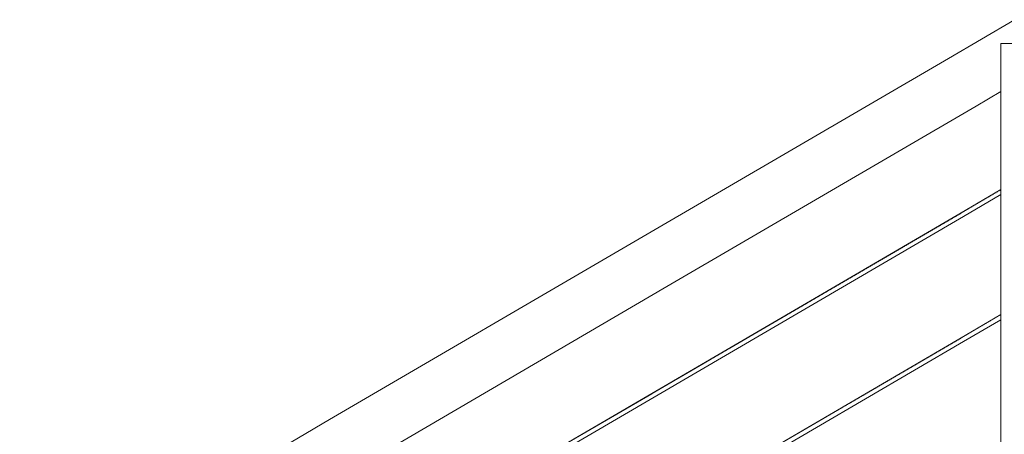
# Model space of a CAD drawing. Header units: millimetres. Extents: x -126680 to -83680, y 18016 to 39016.
# Tile 104 of 121: x -110282 to -109391, y 32348 to 32723. Entities that reach past the tile are written whole.
import ezdxf

# ---------------------------------------------------------------- set-up
doc = ezdxf.new("R2010")
doc.units = ezdxf.units.MM
doc.header["$MEASUREMENT"] = 0
doc.linetypes.add('Wipeout_Contour', pattern=[1000, 0, -1000])
doc.layers.add('Nowe_Konstrukcja - Schody', color=7, linetype='Continuous')
doc.layers.add('Nowe_Konstrukcja - Schody_Nr_pióra__101', color=250, linetype='Continuous', lineweight=13, true_color=0x333333)

msp = doc.modelspace()

# ---------------------------------------------------------------- wipeouts: each hides what was drawn before it
at = {"color": 254, "linetype": 'Wipeout_Contour', "lineweight": 0, "ltscale": 459084.487513}
msp.add_wipeout([(-110281.14, 32195.56), (-110278.29, 32190.95), (-109997.9, 32354.82), (-110000.63, 32359.5)], dxfattribs=at).dxf.layer = 'Nowe_Konstrukcja - Schody'

# ---------------------------------------------------------------- next in the draw order: wipeouts: each hides what was drawn before it
at = {"color": 254, "linetype": 'Wipeout_Contour', "lineweight": 0, "ltscale": 459064.579947}
msp.add_wipeout([(-110278.29, 32190.95), (-110274.02, 32184.06), (-109993.81, 32347.82), (-109997.9, 32354.82)], dxfattribs=at).dxf.layer = 'Nowe_Konstrukcja - Schody'

# ---------------------------------------------------------------- next in the draw order: wipeouts: each hides what was drawn before it
at = {"color": 254, "linetype": 'Wipeout_Contour', "lineweight": 0, "ltscale": 459095.261581}
msp.add_wipeout([(-110001.59, 32361.14), (-110282.14, 32197.18), (-110281.14, 32195.56), (-110000.63, 32359.5)], dxfattribs=at).dxf.layer = 'Nowe_Konstrukcja - Schody'

# ---------------------------------------------------------------- next in the draw order: wipeouts: each hides what was drawn before it
at = {"color": 254, "linetype": 'Wipeout_Contour', "lineweight": 0, "ltscale": 458194.015182}
msp.add_wipeout([(-110000.63, 32359.5), (-109997.9, 32354.82), (-109717.9, 32518.45), (-109720.63, 32523.13)], dxfattribs=at).dxf.layer = 'Nowe_Konstrukcja - Schody'

# ---------------------------------------------------------------- next in the draw order: wipeouts: each hides what was drawn before it
at = {"color": 254, "linetype": 'Wipeout_Contour', "lineweight": 0, "ltscale": 458174.304982}
msp.add_wipeout([(-109997.9, 32354.82), (-109993.81, 32347.82), (-109713.81, 32511.45), (-109717.9, 32518.45)], dxfattribs=at).dxf.layer = 'Nowe_Konstrukcja - Schody'

# ---------------------------------------------------------------- next in the draw order: wipeouts: each hides what was drawn before it
at = {"color": 254, "linetype": 'Wipeout_Contour', "lineweight": 0, "ltscale": 458148.553435}
msp.add_wipeout([(-109993.81, 32347.82), (-109988.98, 32339.56), (-109708.98, 32503.19), (-109713.81, 32511.45)], dxfattribs=at).dxf.layer = 'Nowe_Konstrukcja - Schody'

# ---------------------------------------------------------------- next in the draw order: wipeouts: each hides what was drawn before it
at = {"color": 254, "linetype": 'Wipeout_Contour', "lineweight": 0, "ltscale": 458120.681528}
msp.add_wipeout([(-109988.98, 32339.56), (-109984.15, 32331.3), (-109704.15, 32494.93), (-109708.98, 32503.19)], dxfattribs=at).dxf.layer = 'Nowe_Konstrukcja - Schody'

# ---------------------------------------------------------------- next in the draw order: wipeouts: each hides what was drawn before it
at = {"color": 254, "linetype": 'Wipeout_Contour', "lineweight": 0, "ltscale": 458094.932552}
msp.add_wipeout([(-109704.15, 32494.93), (-109984.15, 32331.3), (-109980.06, 32324.29), (-109700.06, 32487.93)], dxfattribs=at).dxf.layer = 'Nowe_Konstrukcja - Schody'

# ---------------------------------------------------------------- next in the draw order: wipeouts: each hides what was drawn before it
at = {"color": 254, "linetype": 'Wipeout_Contour', "lineweight": 0, "ltscale": 458075.22591}
msp.add_wipeout([(-109700.06, 32487.93), (-109980.06, 32324.29), (-109977.33, 32319.61), (-109697.33, 32483.25)], dxfattribs=at).dxf.layer = 'Nowe_Konstrukcja - Schody'

# ---------------------------------------------------------------- next in the draw order: wipeouts: each hides what was drawn before it
at = {"color": 254, "linetype": 'Wipeout_Contour', "lineweight": 0, "ltscale": 458064.56103}
msp.add_wipeout([(-109697.33, 32483.25), (-109977.33, 32319.61), (-109976.37, 32317.97), (-109696.37, 32481.61)], dxfattribs=at).dxf.layer = 'Nowe_Konstrukcja - Schody'

# ---------------------------------------------------------------- next in the draw order: wipeouts: each hides what was drawn before it
at = {"color": 254, "linetype": 'Wipeout_Contour', "lineweight": 0, "ltscale": 458204.68255}
msp.add_wipeout([(-109721.59, 32524.78), (-110001.59, 32361.14), (-110000.63, 32359.5), (-109720.63, 32523.13)], dxfattribs=at).dxf.layer = 'Nowe_Konstrukcja - Schody'
at = {"color": 254, "linetype": 'Wipeout_Contour', "lineweight": 0, "ltscale": 456983.57277}
msp.add_wipeout([(-109429.69, 32434.72), (-109709.69, 32271.08), (-109708.98, 32269.86), (-109428.98, 32433.49)], dxfattribs=at).dxf.layer = 'Nowe_Konstrukcja - Schody'

# ---------------------------------------------------------------- next in the draw order: linework, layer by layer
at = {"layer": 'Nowe_Konstrukcja - Schody_Nr_pióra__101', "color": 250, "linetype": 'Continuous', "lineweight": 13, "true_color": 0x333333}
msp.add_line((-110282.14, 32197.18), (-110001.59, 32361.14), dxfattribs=at)

# ---------------------------------------------------------------- next in the draw order: wipeouts: each hides what was drawn before it
at = {"color": 254, "linetype": 'Wipeout_Contour', "lineweight": 0, "ltscale": 457306.201692}
msp.add_wipeout([(-109440.63, 32686.77), (-109720.63, 32523.13), (-109717.9, 32518.45), (-109437.9, 32682.09)], dxfattribs=at).dxf.layer = 'Nowe_Konstrukcja - Schody'
at = {"color": 254, "linetype": 'Wipeout_Contour', "lineweight": 0, "ltscale": 456979.452291}
msp.add_wipeout([(-109708.98, 32269.86), (-109708.27, 32268.64), (-109428.27, 32432.27), (-109428.98, 32433.49)], dxfattribs=at).dxf.layer = 'Nowe_Konstrukcja - Schody'

# ---------------------------------------------------------------- next in the draw order: wipeouts: each hides what was drawn before it
at = {"color": 254, "linetype": 'Wipeout_Contour', "lineweight": 0, "ltscale": 457286.453214}
msp.add_wipeout([(-109437.9, 32682.09), (-109717.9, 32518.45), (-109713.81, 32511.45), (-109433.81, 32675.09)], dxfattribs=at).dxf.layer = 'Nowe_Konstrukcja - Schody'
at = {"color": 254, "linetype": 'Wipeout_Contour', "lineweight": 0, "ltscale": 456976.538693}
msp.add_wipeout([(-109708.27, 32268.64), (-109707.97, 32268.13), (-109427.97, 32431.77), (-109428.27, 32432.27)], dxfattribs=at).dxf.layer = 'Nowe_Konstrukcja - Schody'

# ---------------------------------------------------------------- next in the draw order: wipeouts: each hides what was drawn before it
at = {"color": 254, "linetype": 'Wipeout_Contour', "lineweight": 0, "ltscale": 457260.651694}
msp.add_wipeout([(-109433.81, 32675.09), (-109713.81, 32511.45), (-109708.98, 32503.19), (-109428.98, 32666.83)], dxfattribs=at).dxf.layer = 'Nowe_Konstrukcja - Schody'
at = {"color": 254, "linetype": 'Wipeout_Contour', "lineweight": 0, "ltscale": 456986.486376}
msp.add_wipeout([(-109429.99, 32435.22), (-109709.99, 32271.59), (-109709.69, 32271.08), (-109429.69, 32434.72)], dxfattribs=at).dxf.layer = 'Nowe_Konstrukcja - Schody'

# ---------------------------------------------------------------- next in the draw order: wipeouts: each hides what was drawn before it
at = {"color": 254, "linetype": 'Wipeout_Contour', "lineweight": 0, "ltscale": 457232.725654}
msp.add_wipeout([(-109708.98, 32503.19), (-109704.15, 32494.93), (-109424.15, 32658.57), (-109428.98, 32666.83)], dxfattribs=at).dxf.layer = 'Nowe_Konstrukcja - Schody'
at = {"color": 254, "linetype": 'Wipeout_Contour', "lineweight": 0, "ltscale": 458001.031056}
msp.add_wipeout([(-109989.69, 32220.78), (-109988.98, 32219.56), (-109708.98, 32383.19), (-109709.69, 32384.41)], dxfattribs=at).dxf.layer = 'Nowe_Konstrukcja - Schody'

# ---------------------------------------------------------------- next in the draw order: wipeouts: each hides what was drawn before it
at = {"color": 254, "linetype": 'Wipeout_Contour', "lineweight": 0, "ltscale": 457206.926647}
msp.add_wipeout([(-109704.15, 32494.93), (-109700.06, 32487.93), (-109420.06, 32651.57), (-109424.15, 32658.57)], dxfattribs=at).dxf.layer = 'Nowe_Konstrukcja - Schody'
at = {"color": 254, "linetype": 'Wipeout_Contour', "lineweight": 0, "ltscale": 457996.914932}
msp.add_wipeout([(-109988.98, 32219.56), (-109988.27, 32218.33), (-109708.27, 32381.97), (-109708.98, 32383.19)], dxfattribs=at).dxf.layer = 'Nowe_Konstrukcja - Schody'

# ---------------------------------------------------------------- next in the draw order: wipeouts: each hides what was drawn before it
at = {"color": 254, "linetype": 'Wipeout_Contour', "lineweight": 0, "ltscale": 457187.18176}
msp.add_wipeout([(-109700.06, 32487.93), (-109697.33, 32483.25), (-109417.33, 32646.89), (-109420.06, 32651.57)], dxfattribs=at).dxf.layer = 'Nowe_Konstrukcja - Schody'
at = {"color": 254, "linetype": 'Wipeout_Contour', "lineweight": 0, "ltscale": 457994.004368}
msp.add_wipeout([(-109708.27, 32381.97), (-109988.27, 32218.33), (-109987.97, 32217.83), (-109707.97, 32381.46)], dxfattribs=at).dxf.layer = 'Nowe_Konstrukcja - Schody'

# ---------------------------------------------------------------- next in the draw order: wipeouts: each hides what was drawn before it
at = {"color": 254, "linetype": 'Wipeout_Contour', "lineweight": 0, "ltscale": 457176.496188}
msp.add_wipeout([(-109417.33, 32646.89), (-109697.33, 32483.25), (-109696.37, 32481.61), (-109416.37, 32645.24)], dxfattribs=at).dxf.layer = 'Nowe_Konstrukcja - Schody'
at = {"color": 254, "linetype": 'Wipeout_Contour', "lineweight": 0, "ltscale": 458003.941621}
msp.add_wipeout([(-109989.99, 32221.28), (-109989.69, 32220.78), (-109709.69, 32384.41), (-109709.99, 32384.92)], dxfattribs=at).dxf.layer = 'Nowe_Konstrukcja - Schody'

# ---------------------------------------------------------------- next in the draw order: wipeouts: each hides what was drawn before it
at = {"color": 254, "linetype": 'Wipeout_Contour', "lineweight": 0, "ltscale": 457316.88976}
msp.add_wipeout([(-109441.59, 32688.41), (-109721.59, 32524.78), (-109720.63, 32523.13), (-109440.63, 32686.77)], dxfattribs=at).dxf.layer = 'Nowe_Konstrukcja - Schody'

# ---------------------------------------------------------------- next in the draw order: linework, layer by layer
at = {"layer": 'Nowe_Konstrukcja - Schody_Nr_pióra__101', "color": 250, "linetype": 'Continuous', "lineweight": 13, "true_color": 0x333333}
msp.add_line((-110001.59, 32361.14), (-109721.59, 32524.78), dxfattribs=at)

# ---------------------------------------------------------------- next in the draw order: wipeouts: each hides what was drawn before it
at = {"color": 254, "linetype": 'Wipeout_Contour', "lineweight": 0, "ltscale": 456767.893171}
msp.add_wipeout([(-109440.63, 32686.77), (-109437.9, 32682.09), (-109377.9, 32717.16), (-109380.63, 32721.83)], dxfattribs=at).dxf.layer = 'Nowe_Konstrukcja - Schody'

# ---------------------------------------------------------------- next in the draw order: wipeouts: each hides what was drawn before it
at = {"color": 254, "linetype": 'Wipeout_Contour', "lineweight": 0, "ltscale": 799273.953589}
msp.add_wipeout([(-109377.9, 32717.16), (-109437.9, 32682.09), (-109433.81, 32675.09), (-109393.98, 32698.36), (-109393.98, 32701.89), (-109387.94, 32701.89), (-109373.81, 32710.15)], dxfattribs=at).dxf.layer = 'Nowe_Konstrukcja - Schody'

# ---------------------------------------------------------------- next in the draw order: wipeouts: each hides what was drawn before it
at = {"color": 254, "linetype": 'Wipeout_Contour', "lineweight": 0, "ltscale": 456758.098913}
msp.add_wipeout([(-109393.98, 32698.36), (-109433.81, 32675.09), (-109428.98, 32666.83), (-109393.98, 32687.28)], dxfattribs=at).dxf.layer = 'Nowe_Konstrukcja - Schody'

# ---------------------------------------------------------------- next in the draw order: wipeouts: each hides what was drawn before it
at = {"color": 254, "linetype": 'Wipeout_Contour', "lineweight": 0, "ltscale": 456737.790952}
msp.add_wipeout([(-109428.98, 32666.83), (-109424.15, 32658.57), (-109393.98, 32676.2), (-109393.98, 32687.28)], dxfattribs=at).dxf.layer = 'Nowe_Konstrukcja - Schody'

# ---------------------------------------------------------------- next in the draw order: wipeouts: each hides what was drawn before it
at = {"color": 254, "linetype": 'Wipeout_Contour', "lineweight": 0, "ltscale": 456778.593847}
msp.add_wipeout([(-109381.59, 32723.48), (-109441.59, 32688.41), (-109440.63, 32686.77), (-109380.63, 32721.83)], dxfattribs=at).dxf.layer = 'Nowe_Konstrukcja - Schody'
at = {"color": 254, "linetype": 'Wipeout_Contour', "lineweight": 0, "ltscale": 456719.016795}
msp.add_wipeout([(-109424.15, 32658.57), (-109420.06, 32651.57), (-109393.98, 32666.81), (-109393.98, 32676.2)], dxfattribs=at).dxf.layer = 'Nowe_Konstrukcja - Schody'

# ---------------------------------------------------------------- next in the draw order: wipeouts: each hides what was drawn before it
at = {"color": 254, "linetype": 'Wipeout_Contour', "lineweight": 0, "ltscale": 456704.625917}
msp.add_wipeout([(-109420.06, 32651.57), (-109417.33, 32646.89), (-109393.98, 32660.53), (-109393.98, 32666.81)], dxfattribs=at).dxf.layer = 'Nowe_Konstrukcja - Schody'

# ---------------------------------------------------------------- next in the draw order: wipeouts: each hides what was drawn before it
at = {"color": 254, "linetype": 'Wipeout_Contour', "lineweight": 0, "ltscale": 456696.802929}
msp.add_wipeout([(-109393.98, 32660.53), (-109417.33, 32646.89), (-109416.37, 32645.24), (-109393.98, 32658.33)], dxfattribs=at).dxf.layer = 'Nowe_Konstrukcja - Schody'

# ---------------------------------------------------------------- next in the draw order: wipeouts: each hides what was drawn before it
at = {"color": 254, "linetype": 'Wipeout_Contour', "lineweight": 0, "ltscale": 456084.714836}
msp.add_wipeout([(-109393.98, 31766.83), (-109343.98, 31766.83), (-109343.98, 32701.89), (-109393.98, 32701.89)], dxfattribs=at).dxf.layer = 'Nowe_Konstrukcja - Schody'

# ---------------------------------------------------------------- next in the draw order: linework, layer by layer
at = {"layer": 'Nowe_Konstrukcja - Schody_Nr_pióra__101', "color": 250, "linetype": 'Continuous', "lineweight": 13, "true_color": 0x333333}
for p, q in [((-109441.59, 32688.41), (-109381.59, 32723.48)), ((-109393.98, 32701.89), (-109343.98, 32701.89)), ((-109416.37, 32645.24), (-109393.98, 32658.33))]:
    msp.add_line(p, q, dxfattribs=at)

# ---------------------------------------------------------------- next in the draw order: wipeouts: each hides what was drawn before it
at = {"color": 254, "linetype": 'Wipeout_Contour', "lineweight": 0, "ltscale": 456483.140306}
msp.add_wipeout([(-109429.69, 32434.72), (-109428.98, 32433.49), (-109393.98, 32453.95), (-109393.98, 32455.59)], dxfattribs=at).dxf.layer = 'Nowe_Konstrukcja - Schody'

# ---------------------------------------------------------------- next in the draw order: wipeouts: each hides what was drawn before it
at = {"color": 254, "linetype": 'Wipeout_Contour', "lineweight": 0, "ltscale": 456480.14662}
msp.add_wipeout([(-109428.98, 32433.49), (-109428.27, 32432.27), (-109393.98, 32452.31), (-109393.98, 32453.95)], dxfattribs=at).dxf.layer = 'Nowe_Konstrukcja - Schody'

# ---------------------------------------------------------------- next in the draw order: wipeouts: each hides what was drawn before it
at = {"color": 254, "linetype": 'Wipeout_Contour', "lineweight": 0, "ltscale": 456478.02136}
msp.add_wipeout([(-109428.27, 32432.27), (-109427.97, 32431.77), (-109393.98, 32451.63), (-109393.98, 32452.31)], dxfattribs=at).dxf.layer = 'Nowe_Konstrukcja - Schody'

# ---------------------------------------------------------------- next in the draw order: wipeouts: each hides what was drawn before it
at = {"color": 254, "linetype": 'Wipeout_Contour', "lineweight": 0, "ltscale": 456485.249214}
msp.add_wipeout([(-109429.99, 32435.22), (-109429.69, 32434.72), (-109393.98, 32455.59), (-109393.98, 32456.27)], dxfattribs=at).dxf.layer = 'Nowe_Konstrukcja - Schody'

# ---------------------------------------------------------------- next in the draw order: wipeouts: each hides what was drawn before it
at = {"color": 254, "linetype": 'Wipeout_Contour', "lineweight": 0, "ltscale": 457112.155441}
msp.add_wipeout([(-109429.69, 32548.05), (-109709.69, 32384.41), (-109708.98, 32383.19), (-109428.98, 32546.83)], dxfattribs=at).dxf.layer = 'Nowe_Konstrukcja - Schody'

# ---------------------------------------------------------------- next in the draw order: wipeouts: each hides what was drawn before it
at = {"color": 254, "linetype": 'Wipeout_Contour', "lineweight": 0, "ltscale": 457108.031278}
msp.add_wipeout([(-109708.98, 32383.19), (-109708.27, 32381.97), (-109428.27, 32545.61), (-109428.98, 32546.83)], dxfattribs=at).dxf.layer = 'Nowe_Konstrukcja - Schody'

# ---------------------------------------------------------------- next in the draw order: wipeouts: each hides what was drawn before it
at = {"color": 254, "linetype": 'Wipeout_Contour', "lineweight": 0, "ltscale": 457105.115074}
msp.add_wipeout([(-109708.27, 32381.97), (-109707.97, 32381.46), (-109427.97, 32545.1), (-109428.27, 32545.61)], dxfattribs=at).dxf.layer = 'Nowe_Konstrukcja - Schody'

# ---------------------------------------------------------------- next in the draw order: wipeouts: each hides what was drawn before it
at = {"color": 254, "linetype": 'Wipeout_Contour', "lineweight": 0, "ltscale": 457115.071652}
msp.add_wipeout([(-109429.99, 32548.55), (-109709.99, 32384.92), (-109709.69, 32384.41), (-109429.69, 32548.05)], dxfattribs=at).dxf.layer = 'Nowe_Konstrukcja - Schody'

# ---------------------------------------------------------------- next in the draw order: linework, layer by layer
at = {"layer": 'Nowe_Konstrukcja - Schody_Nr_pióra__101', "color": 250, "linetype": 'Continuous', "lineweight": 13, "true_color": 0x333333}
for p, q in [((-109721.59, 32524.78), (-109441.59, 32688.41)), ((-109976.37, 32317.97), (-109696.37, 32481.61)), ((-109429.99, 32435.22), (-109393.98, 32456.27)), ((-109427.97, 32431.77), (-109393.98, 32451.63)), ((-109709.99, 32271.59), (-109429.99, 32435.22)), ((-109707.97, 32268.13), (-109427.97, 32431.77)), ((-109989.99, 32221.28), (-109709.99, 32384.92)), ((-109987.97, 32217.83), (-109707.97, 32381.46))]:
    msp.add_line(p, q, dxfattribs=at)

# ---------------------------------------------------------------- next in the draw order: wipeouts: each hides what was drawn before it
at = {"color": 254, "linetype": 'Wipeout_Contour', "lineweight": 0, "ltscale": 456612.229402}
msp.add_wipeout([(-109429.69, 32548.05), (-109428.98, 32546.83), (-109393.98, 32567.28), (-109393.98, 32568.92)], dxfattribs=at).dxf.layer = 'Nowe_Konstrukcja - Schody'

# ---------------------------------------------------------------- next in the draw order: wipeouts: each hides what was drawn before it
at = {"color": 254, "linetype": 'Wipeout_Contour', "lineweight": 0, "ltscale": 456609.230884}
msp.add_wipeout([(-109428.98, 32546.83), (-109428.27, 32545.61), (-109393.98, 32565.64), (-109393.98, 32567.28)], dxfattribs=at).dxf.layer = 'Nowe_Konstrukcja - Schody'

# ---------------------------------------------------------------- next in the draw order: wipeouts: each hides what was drawn before it
at = {"color": 254, "linetype": 'Wipeout_Contour', "lineweight": 0, "ltscale": 456607.102218}
msp.add_wipeout([(-109428.27, 32545.61), (-109427.97, 32545.1), (-109393.98, 32564.97), (-109393.98, 32565.64)], dxfattribs=at).dxf.layer = 'Nowe_Konstrukcja - Schody'

# ---------------------------------------------------------------- next in the draw order: wipeouts: each hides what was drawn before it
at = {"color": 254, "linetype": 'Wipeout_Contour', "lineweight": 0, "ltscale": 456614.341743}
msp.add_wipeout([(-109429.99, 32548.55), (-109429.69, 32548.05), (-109393.98, 32568.92), (-109393.98, 32569.6)], dxfattribs=at).dxf.layer = 'Nowe_Konstrukcja - Schody'

# ---------------------------------------------------------------- next in the draw order: linework, layer by layer
at = {"layer": 'Nowe_Konstrukcja - Schody_Nr_pióra__101', "color": 250, "linetype": 'Continuous', "lineweight": 13, "true_color": 0x333333}
for p, q in [((-109393.98, 31766.83), (-109393.98, 32701.89)), ((-109696.37, 32481.61), (-109416.37, 32645.24)), ((-109429.99, 32548.55), (-109393.98, 32569.6)), ((-109427.97, 32545.1), (-109393.98, 32564.97)), ((-109709.99, 32384.92), (-109429.99, 32548.55)), ((-109707.97, 32381.46), (-109427.97, 32545.1))]:
    msp.add_line(p, q, dxfattribs=at)

doc.saveas('drawing.dxf')
